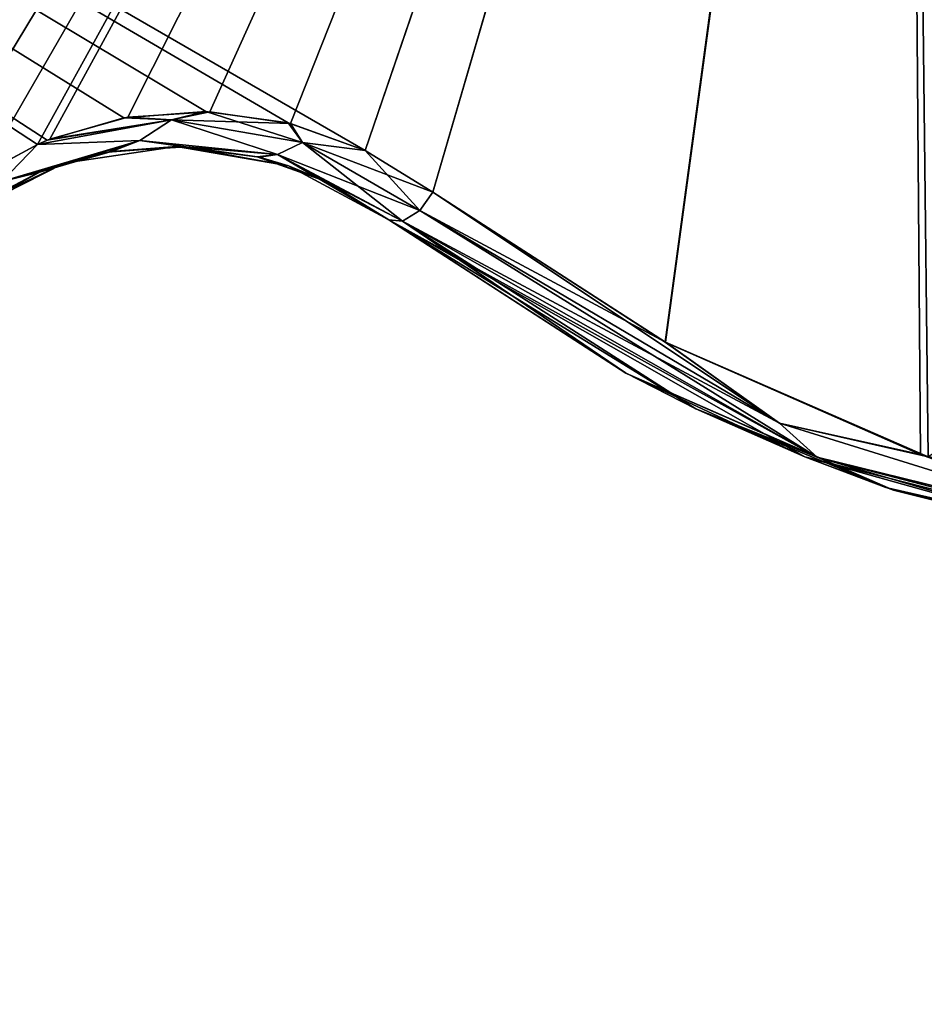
# Model space of a CAD drawing. Header units: millimetres. Extents: x -125 to 125, y -46 to 12.
# Tile 222 of 256: x 77.49 to 80.03, y -40.84 to -38.07. Entities that reach past the tile are written whole.
import ezdxf

# ---------------------------------------------------------------- set-up
doc = ezdxf.new("R2010")
doc.units = ezdxf.units.MM
doc.header["$LTSCALE"] = 26.699852
for name, color, linetype in [('125', 7, 'CONTINUOUS'), ('174', 7, 'CONTINUOUS'), ('182', 7, 'CONTINUOUS'), ('183', 7, 'CONTINUOUS'), ('215', 7, 'CONTINUOUS'), ('216', 7, 'CONTINUOUS'), ('237', 7, 'CONTINUOUS'), ('238', 7, 'CONTINUOUS')]:
    doc.layers.add(name, color=color, linetype=linetype)

msp = doc.modelspace()

# ---------------------------------------------------------------- linework, layer by layer
at = {"layer": '125', "linetype": 'CONTINUOUS'}
for points in [[(79.6941, -39.3003, -48.1913), (78.5254, -38.6337, -46.2155), (78.5254, -38.6337, -48.1913), (79.6941, -39.3003, -48.1913)], [(79.6941, -39.3003, -36.2338), (78.5254, -38.6337, -36.2338), (79.6941, -39.3003, -48.1913), (79.6941, -39.3003, -36.2338)], [(78.5254, -38.6337, -36.2338), (78.5254, -38.6337, -46.2155), (79.6941, -39.3003, -48.1913), (78.5254, -38.6337, -36.2338)], [(79.6941, -39.3003, -60.1489), (78.5254, -38.6337, -60.1489), (79.6941, -39.3003, -72.1064), (79.6941, -39.3003, -60.1489)], [(78.5254, -38.6337, -60.1489), (78.5254, -38.6337, -70.1305), (79.6941, -39.3003, -72.1064), (78.5254, -38.6337, -60.1489)], [(79.6941, -39.3003, -72.1064), (78.5254, -38.6337, -70.1305), (78.5254, -38.6337, -72.1064), (79.6941, -39.3003, -72.1064)], [(79.6941, -39.3003, -48.1913), (78.5254, -38.6337, -48.1913), (79.6941, -39.3003, -60.1489), (79.6941, -39.3003, -48.1913)], [(78.5254, -38.6337, -48.1913), (78.5254, -38.6337, -58.173), (79.6941, -39.3003, -60.1489), (78.5254, -38.6337, -48.1913)], [(79.6941, -39.3003, -60.1489), (78.5254, -38.6337, -58.173), (78.5254, -38.6337, -60.1489), (79.6941, -39.3003, -60.1489)], [(79.6941, -39.3003, -84.0639), (78.5254, -38.6337, -72.1064), (78.5254, -38.6337, -82.0881), (79.6941, -39.3003, -84.0639)], [(79.6941, -39.3003, -84.0639), (79.6941, -39.3003, -72.1064), (78.5254, -38.6337, -72.1064), (79.6941, -39.3003, -84.0639)], [(78.5254, -38.6337, -84.0639), (79.6941, -39.3003, -84.0639), (78.5254, -38.6337, -82.0881), (78.5254, -38.6337, -84.0639)], [(79.6941, -39.3003, 59.4263), (78.5254, -38.6337, 59.4263), (79.6941, -39.3003, 47.4688), (79.6941, -39.3003, 59.4263)], [(78.5254, -38.6337, 59.4263), (78.5254, -38.6337, 49.4446), (79.6941, -39.3003, 47.4688), (78.5254, -38.6337, 59.4263)], [(79.6941, -39.3003, 47.4688), (78.5254, -38.6337, 49.4446), (78.5254, -38.6337, 47.4688), (79.6941, -39.3003, 47.4688)], [(79.6941, -39.3003, -84.0639), (78.5254, -38.6337, -84.0639), (79.1916, -39.0644, -95.4617), (79.6941, -39.3003, -84.0639)], [(78.5254, -38.6337, -84.0639), (78.5254, -38.6337, -94.0456), (79.1916, -39.0644, -95.4617), (78.5254, -38.6337, -84.0639)], [(78.5254, -38.6337, -94.0456), (78.5254, -38.6337, -96.0095), (79.1916, -39.0644, -95.4617), (78.5254, -38.6337, -94.0456)], [(79.6941, -39.3003, 71.3838), (78.5254, -38.6337, 71.3838), (79.6941, -39.3003, 59.4263), (79.6941, -39.3003, 71.3838)], [(78.5254, -38.6337, 71.3838), (78.5254, -38.6337, 61.4021), (79.6941, -39.3003, 59.4263), (78.5254, -38.6337, 71.3838)], [(79.6941, -39.3003, 59.4263), (78.5254, -38.6337, 61.4021), (78.5254, -38.6337, 59.4263), (79.6941, -39.3003, 59.4263)], [(79.6941, -39.3003, 83.3413), (78.5254, -38.6337, 85.3172), (78.5254, -38.6337, 83.3413), (79.6941, -39.3003, 83.3413)], [(78.5254, -38.6337, 95.2989), (78.5254, -38.6337, 85.3172), (79.6941, -39.3003, 83.3413), (78.5254, -38.6337, 95.2989)], [(79.388, -39.1647, 95.2994), (78.5254, -38.6337, 95.2989), (79.6941, -39.3003, 83.3413), (79.388, -39.1647, 95.2994)], [(79.388, -39.1647, 95.2994), (78.5254, -38.6337, 96.0095), (78.5254, -38.6337, 95.2989), (79.388, -39.1647, 95.2994)], [(79.1907, -39.0639, 95.4625), (78.5254, -38.6337, 96.0095), (79.388, -39.1647, 95.2994), (79.1907, -39.0639, 95.4625)], [(79.6941, -39.3003, 83.3413), (78.5254, -38.6337, 83.3413), (79.6941, -39.3003, 71.3838), (79.6941, -39.3003, 83.3413)], [(78.5254, -38.6337, 83.3413), (78.5254, -38.6337, 73.3597), (79.6941, -39.3003, 71.3838), (78.5254, -38.6337, 83.3413)], [(79.6941, -39.3003, 71.3838), (78.5254, -38.6337, 73.3597), (78.5254, -38.6337, 71.3838), (79.6941, -39.3003, 71.3838)], [(79.6941, -39.3003, -0.3613), (78.5254, -38.6337, -0.3613), (79.6941, -39.3003, -12.3188), (79.6941, -39.3003, -0.3613)], [(78.5254, -38.6337, -0.3613), (78.5254, -38.6337, -10.343), (79.6941, -39.3003, -12.3188), (78.5254, -38.6337, -0.3613)], [(79.6941, -39.3003, -12.3188), (78.5254, -38.6337, -10.343), (78.5254, -38.6337, -12.3188), (79.6941, -39.3003, -12.3188)], [(79.6941, -39.3003, 11.5962), (78.5254, -38.6337, 11.5962), (79.6941, -39.3003, -0.3613), (79.6941, -39.3003, 11.5962)], [(78.5254, -38.6337, 11.5962), (78.5254, -38.6337, 1.6146), (79.6941, -39.3003, -0.3613), (78.5254, -38.6337, 11.5962)], [(79.6941, -39.3003, -0.3613), (78.5254, -38.6337, 1.6146), (78.5254, -38.6337, -0.3613), (79.6941, -39.3003, -0.3613)], [(79.6941, -39.3003, -24.2763), (78.5254, -38.6337, -24.2763), (79.6941, -39.3003, -36.2338), (79.6941, -39.3003, -24.2763)], [(78.5254, -38.6337, -24.2763), (78.5254, -38.6337, -34.258), (79.6941, -39.3003, -36.2338), (78.5254, -38.6337, -24.2763)], [(79.6941, -39.3003, -36.2338), (78.5254, -38.6337, -34.258), (78.5254, -38.6337, -36.2338), (79.6941, -39.3003, -36.2338)], [(79.6941, -39.3003, -12.3188), (78.5254, -38.6337, -12.3188), (79.6941, -39.3003, -24.2763), (79.6941, -39.3003, -12.3188)], [(78.5254, -38.6337, -12.3188), (78.5254, -38.6337, -22.3005), (79.6941, -39.3003, -24.2763), (78.5254, -38.6337, -12.3188)], [(79.6941, -39.3003, -24.2763), (78.5254, -38.6337, -22.3005), (78.5254, -38.6337, -24.2763), (79.6941, -39.3003, -24.2763)], [(79.6941, -39.3003, 35.5113), (78.5254, -38.6337, 35.5113), (79.6941, -39.3003, 23.5538), (79.6941, -39.3003, 35.5113)], [(78.5254, -38.6337, 35.5113), (78.5254, -38.6337, 25.5296), (79.6941, -39.3003, 23.5538), (78.5254, -38.6337, 35.5113)], [(79.6941, -39.3003, 47.4688), (78.5254, -38.6337, 47.4688), (79.6941, -39.3003, 35.5113), (79.6941, -39.3003, 47.4688)], [(78.5254, -38.6337, 47.4688), (78.5254, -38.6337, 37.4871), (79.6941, -39.3003, 35.5113), (78.5254, -38.6337, 47.4688)], [(79.6941, -39.3003, 35.5113), (78.5254, -38.6337, 37.4871), (78.5254, -38.6337, 35.5113), (79.6941, -39.3003, 35.5113)], [(78.5254, -38.6337, 23.5538), (78.5254, -38.6337, 13.5721), (79.6941, -39.3003, 11.5962), (78.5254, -38.6337, 23.5538)], [(79.6941, -39.3003, 11.5962), (78.5254, -38.6337, 13.5721), (78.5254, -38.6337, 11.5962), (79.6941, -39.3003, 11.5962)], [(79.6941, -39.3003, 23.5538), (78.5254, -38.6337, 25.5296), (78.5254, -38.6337, 23.5538), (79.6941, -39.3003, 23.5538)], [(79.6941, -39.3003, 23.5538), (78.5254, -38.6337, 23.5538), (79.6941, -39.3003, 11.5962), (79.6941, -39.3003, 23.5538)], [(79.9434, -39.3932, -94.838), (79.6941, -39.3003, -84.0639), (79.1916, -39.0644, -95.4617), (79.9434, -39.3932, -94.838)], [(79.9214, -39.3856, 94.8563), (79.388, -39.1647, 95.2994), (79.6941, -39.3003, 83.3413), (79.9214, -39.3856, 94.8563)], [(80.9983, -39.631, -36.2338), (79.6941, -39.3003, -36.2338), (80.9983, -39.631, -48.1913), (80.9983, -39.631, -36.2338)], [(80.9983, -39.631, -48.1913), (79.6941, -39.3003, -36.2338), (79.6941, -39.3003, -48.1913), (80.9983, -39.631, -48.1913)], [(80.9983, -39.631, -60.1489), (79.6941, -39.3003, -60.1489), (80.9983, -39.631, -72.1064), (80.9983, -39.631, -60.1489)], [(80.9983, -39.631, -72.1064), (79.6941, -39.3003, -60.1489), (79.6941, -39.3003, -72.1064), (80.9983, -39.631, -72.1064)], [(80.9983, -39.631, -48.1913), (79.6941, -39.3003, -48.1913), (80.9983, -39.631, -60.1489), (80.9983, -39.631, -48.1913)], [(80.9983, -39.631, -60.1489), (79.6941, -39.3003, -48.1913), (79.6941, -39.3003, -60.1489), (80.9983, -39.631, -60.1489)], [(80.7614, -39.5983, -94.1515), (79.6941, -39.3003, -84.0639), (79.9434, -39.3932, -94.838), (80.7614, -39.5983, -94.1515)], [(79.6941, -39.3003, -84.0639), (80.9983, -39.631, -84.0639), (79.6941, -39.3003, -72.1064), (79.6941, -39.3003, -84.0639)], [(80.9983, -39.631, 71.3838), (79.6941, -39.3003, 71.3838), (80.9983, -39.631, 59.4263), (80.9983, -39.631, 71.3838)], [(80.9983, -39.631, -84.0639), (79.6941, -39.3003, -84.0639), (80.7614, -39.5983, -94.1515), (80.9983, -39.631, -84.0639)], [(80.9983, -39.631, -84.0639), (80.9983, -39.631, -72.1064), (79.6941, -39.3003, -72.1064), (80.9983, -39.631, -84.0639)], [(80.9983, -39.631, 59.4263), (79.6941, -39.3003, 59.4263), (80.9983, -39.631, 47.4688), (80.9983, -39.631, 59.4263)], [(80.9983, -39.631, 47.4688), (79.6941, -39.3003, 59.4263), (79.6941, -39.3003, 47.4688), (80.9983, -39.631, 47.4688)], [(80.9983, -39.631, 59.4263), (79.6941, -39.3003, 71.3838), (79.6941, -39.3003, 59.4263), (80.9983, -39.631, 59.4263)], [(80.9983, -39.631, 83.3413), (79.9214, -39.3856, 94.8563), (79.6941, -39.3003, 83.3413), (80.9983, -39.631, 83.3413)], [(80.9983, -39.631, 71.3838), (79.6941, -39.3003, 83.3413), (79.6941, -39.3003, 71.3838), (80.9983, -39.631, 71.3838)], [(80.9983, -39.631, 83.3413), (79.6941, -39.3003, 83.3413), (80.9983, -39.631, 71.3838), (80.9983, -39.631, 83.3413)], [(80.9983, -39.631, -0.3613), (79.6941, -39.3003, -0.3613), (80.9983, -39.631, -12.3188), (80.9983, -39.631, -0.3613)], [(80.9983, -39.631, -12.3188), (79.6941, -39.3003, -0.3613), (79.6941, -39.3003, -12.3188), (80.9983, -39.631, -12.3188)], [(80.9983, -39.631, -0.3613), (79.6941, -39.3003, 11.5962), (79.6941, -39.3003, -0.3613), (80.9983, -39.631, -0.3613)], [(80.9983, -39.631, -24.2763), (79.6941, -39.3003, -24.2763), (80.9983, -39.631, -36.2338), (80.9983, -39.631, -24.2763)], [(80.9983, -39.631, -36.2338), (79.6941, -39.3003, -24.2763), (79.6941, -39.3003, -36.2338), (80.9983, -39.631, -36.2338)], [(80.9983, -39.631, -12.3188), (79.6941, -39.3003, -12.3188), (80.9983, -39.631, -24.2763), (80.9983, -39.631, -12.3188)], [(80.9983, -39.631, -24.2763), (79.6941, -39.3003, -12.3188), (79.6941, -39.3003, -24.2763), (80.9983, -39.631, -24.2763)], [(80.9983, -39.631, 35.5113), (79.6941, -39.3003, 35.5113), (80.9983, -39.631, 23.5538), (80.9983, -39.631, 35.5113)], [(80.9983, -39.631, 23.5538), (79.6941, -39.3003, 35.5113), (79.6941, -39.3003, 23.5538), (80.9983, -39.631, 23.5538)], [(80.9983, -39.631, 47.4688), (79.6941, -39.3003, 47.4688), (80.9983, -39.631, 35.5113), (80.9983, -39.631, 47.4688)], [(80.9983, -39.631, 35.5113), (79.6941, -39.3003, 47.4688), (79.6941, -39.3003, 35.5113), (80.9983, -39.631, 35.5113)], [(80.9983, -39.631, 11.5962), (79.6941, -39.3003, 23.5538), (79.6941, -39.3003, 11.5962), (80.9983, -39.631, 11.5962)], [(80.9983, -39.631, 11.5962), (79.6941, -39.3003, 11.5962), (80.9983, -39.631, -0.3613), (80.9983, -39.631, 11.5962)], [(80.9983, -39.631, 23.5538), (79.6941, -39.3003, 23.5538), (80.9983, -39.631, 11.5962), (80.9983, -39.631, 23.5538)], [(80.7202, -39.5914, 94.1863), (79.9214, -39.3856, 94.8563), (80.9983, -39.631, 83.3413), (80.7202, -39.5914, 94.1863)]]:
    msp.add_3dface(points, dxfattribs=at)
at = {"layer": '174', "linetype": 'CONTINUOUS'}
for points in [[(77.7368, -38.4443, 96.7176), (77.5414, -38.5013, 96.8886), (77.6139, -38.4751, 85.3172), (77.7368, -38.4443, 96.7176)], [(77.7471, -38.4425, -96.7086), (77.6139, -38.4751, -94.0456), (77.5483, -38.4985, -96.8825), (77.7471, -38.4425, -96.7086)], [(77.9297, -38.4279, 49.4446), (77.6139, -38.4751, 49.4446), (77.9297, -38.4279, 37.4871), (77.9297, -38.4279, 49.4446)], [(77.9297, -38.4279, 25.5296), (77.6139, -38.4751, 25.5296), (77.9297, -38.4279, 13.5721), (77.9297, -38.4279, 25.5296)], [(77.9297, -38.4279, 25.5296), (77.6139, -38.4751, 37.4871), (77.6139, -38.4751, 25.5296), (77.9297, -38.4279, 25.5296)], [(77.9297, -38.4279, 37.4871), (77.6139, -38.4751, 49.4446), (77.6139, -38.4751, 37.4871), (77.9297, -38.4279, 37.4871)], [(77.9297, -38.4279, 37.4871), (77.6139, -38.4751, 37.4871), (77.9297, -38.4279, 25.5296), (77.9297, -38.4279, 37.4871)], [(77.9297, -38.4279, 13.5721), (77.6139, -38.4751, 25.5296), (77.6139, -38.4751, 13.5721), (77.9297, -38.4279, 13.5721)], [(77.9297, -38.4279, -10.343), (77.6139, -38.4751, -10.343), (77.9297, -38.4279, -22.3005), (77.9297, -38.4279, -10.343)], [(77.9297, -38.4279, -10.343), (77.6139, -38.4751, 1.6146), (77.6139, -38.4751, -10.343), (77.9297, -38.4279, -10.343)], [(77.9297, -38.4279, -22.3005), (77.6139, -38.4751, -10.343), (77.6139, -38.4751, -22.3005), (77.9297, -38.4279, -22.3005)], [(77.9297, -38.4279, -34.258), (77.6139, -38.4751, -34.258), (77.9297, -38.4279, -46.2155), (77.9297, -38.4279, -34.258)], [(77.9297, -38.4279, -34.258), (77.6139, -38.4751, -22.3005), (77.6139, -38.4751, -34.258), (77.9297, -38.4279, -34.258)], [(77.9297, -38.4279, -22.3005), (77.6139, -38.4751, -22.3005), (77.9297, -38.4279, -34.258), (77.9297, -38.4279, -22.3005)], [(77.9297, -38.4279, 13.5721), (77.6139, -38.4751, 13.5721), (77.9297, -38.4279, 1.6146), (77.9297, -38.4279, 13.5721)], [(77.9297, -38.4279, 1.6146), (77.6139, -38.4751, 1.6146), (77.9297, -38.4279, -10.343), (77.9297, -38.4279, 1.6146)], [(77.9297, -38.4279, 1.6146), (77.6139, -38.4751, 13.5721), (77.6139, -38.4751, 1.6146), (77.9297, -38.4279, 1.6146)], [(77.9297, -38.4279, 73.3597), (77.6139, -38.4751, 85.3172), (77.6139, -38.4751, 73.3597), (77.9297, -38.4279, 73.3597)], [(77.9297, -38.4279, 85.3172), (77.6139, -38.4751, 85.3172), (77.9297, -38.4279, 73.3597), (77.9297, -38.4279, 85.3172)], [(77.6139, -38.4751, -94.0456), (77.9297, -38.4279, -94.0456), (77.6139, -38.4751, -82.0881), (77.6139, -38.4751, -94.0456)], [(77.9297, -38.4279, 61.4021), (77.6139, -38.4751, 73.3597), (77.6139, -38.4751, 61.4021), (77.9297, -38.4279, 61.4021)], [(77.9297, -38.4279, -58.173), (77.6139, -38.4751, -46.2155), (77.6139, -38.4751, -58.173), (77.9297, -38.4279, -58.173)], [(77.9297, -38.4279, 73.3597), (77.6139, -38.4751, 73.3597), (77.9297, -38.4279, 61.4021), (77.9297, -38.4279, 73.3597)], [(77.9297, -38.4279, -82.0881), (77.6139, -38.4751, -70.1305), (77.6139, -38.4751, -82.0881), (77.9297, -38.4279, -82.0881)], [(77.9297, -38.4279, -94.0456), (77.9297, -38.4279, -82.0881), (77.6139, -38.4751, -82.0881), (77.9297, -38.4279, -94.0456)], [(77.9297, -38.4279, -46.2155), (77.6139, -38.4751, -46.2155), (77.9297, -38.4279, -58.173), (77.9297, -38.4279, -46.2155)], [(77.9297, -38.4279, 85.3172), (77.7368, -38.4443, 96.7176), (77.6139, -38.4751, 85.3172), (77.9297, -38.4279, 85.3172)], [(77.9297, -38.4279, -94.0456), (77.6139, -38.4751, -94.0456), (77.7471, -38.4425, -96.7086), (77.9297, -38.4279, -94.0456)], [(77.9297, -38.4279, -70.1305), (77.6139, -38.4751, -58.173), (77.6139, -38.4751, -70.1305), (77.9297, -38.4279, -70.1305)], [(77.9297, -38.4279, -46.2155), (77.6139, -38.4751, -34.258), (77.6139, -38.4751, -46.2155), (77.9297, -38.4279, -46.2155)], [(77.9297, -38.4279, 49.4446), (77.6139, -38.4751, 61.4021), (77.6139, -38.4751, 49.4446), (77.9297, -38.4279, 49.4446)], [(77.9297, -38.4279, 61.4021), (77.6139, -38.4751, 61.4021), (77.9297, -38.4279, 49.4446), (77.9297, -38.4279, 61.4021)], [(77.9297, -38.4279, -58.173), (77.6139, -38.4751, -58.173), (77.9297, -38.4279, -70.1305), (77.9297, -38.4279, -58.173)], [(77.9297, -38.4279, -70.1305), (77.6139, -38.4751, -70.1305), (77.9297, -38.4279, -82.0881), (77.9297, -38.4279, -70.1305)], [(77.9459, -38.4283, 96.5328), (77.7368, -38.4443, 96.7176), (77.9297, -38.4279, 85.3172), (77.9459, -38.4283, 96.5328)], [(77.9561, -38.4286, -96.5237), (77.9297, -38.4279, -94.0456), (77.7471, -38.4425, -96.7086), (77.9561, -38.4286, -96.5237)], [(78.2441, -38.4827, 49.4446), (77.9297, -38.4279, 49.4446), (78.2441, -38.4827, 37.4871), (78.2441, -38.4827, 49.4446)], [(78.2441, -38.4827, 25.5296), (77.9297, -38.4279, 37.4871), (77.9297, -38.4279, 25.5296), (78.2441, -38.4827, 25.5296)], [(78.2441, -38.4827, 13.5721), (77.9297, -38.4279, 25.5296), (77.9297, -38.4279, 13.5721), (78.2441, -38.4827, 13.5721)], [(78.2441, -38.4827, 25.5296), (77.9297, -38.4279, 25.5296), (78.2441, -38.4827, 13.5721), (78.2441, -38.4827, 25.5296)], [(78.2441, -38.4827, 37.4871), (77.9297, -38.4279, 49.4446), (77.9297, -38.4279, 37.4871), (78.2441, -38.4827, 37.4871)], [(78.2441, -38.4827, 37.4871), (77.9297, -38.4279, 37.4871), (78.2441, -38.4827, 25.5296), (78.2441, -38.4827, 37.4871)], [(78.2441, -38.4827, -22.3005), (77.9297, -38.4279, -10.343), (77.9297, -38.4279, -22.3005), (78.2441, -38.4827, -22.3005)], [(78.2441, -38.4827, -10.343), (77.9297, -38.4279, -10.343), (78.2441, -38.4827, -22.3005), (78.2441, -38.4827, -10.343)], [(78.2441, -38.4827, -34.258), (77.9297, -38.4279, -34.258), (78.2441, -38.4827, -46.2155), (78.2441, -38.4827, -34.258)], [(78.2441, -38.4827, -46.2155), (77.9297, -38.4279, -34.258), (77.9297, -38.4279, -46.2155), (78.2441, -38.4827, -46.2155)], [(78.2441, -38.4827, -34.258), (77.9297, -38.4279, -22.3005), (77.9297, -38.4279, -34.258), (78.2441, -38.4827, -34.258)], [(78.2441, -38.4827, -22.3005), (77.9297, -38.4279, -22.3005), (78.2441, -38.4827, -34.258), (78.2441, -38.4827, -22.3005)], [(78.2441, -38.4827, 1.6146), (77.9297, -38.4279, 13.5721), (77.9297, -38.4279, 1.6146), (78.2441, -38.4827, 1.6146)], [(78.2441, -38.4827, 13.5721), (77.9297, -38.4279, 13.5721), (78.2441, -38.4827, 1.6146), (78.2441, -38.4827, 13.5721)], [(78.2441, -38.4827, -10.343), (77.9297, -38.4279, 1.6146), (77.9297, -38.4279, -10.343), (78.2441, -38.4827, -10.343)], [(78.2441, -38.4827, 1.6146), (77.9297, -38.4279, 1.6146), (78.2441, -38.4827, -10.343), (78.2441, -38.4827, 1.6146)], [(78.2441, -38.4827, 73.3597), (77.9297, -38.4279, 85.3172), (77.9297, -38.4279, 73.3597), (78.2441, -38.4827, 73.3597)], [(78.2441, -38.4827, 85.3172), (77.9297, -38.4279, 85.3172), (78.2441, -38.4827, 73.3597), (78.2441, -38.4827, 85.3172)], [(78.2441, -38.4827, 85.3172), (77.9459, -38.4283, 96.5328), (77.9297, -38.4279, 85.3172), (78.2441, -38.4827, 85.3172)], [(78.2441, -38.4827, 61.4021), (77.9297, -38.4279, 73.3597), (77.9297, -38.4279, 61.4021), (78.2441, -38.4827, 61.4021)], [(78.2441, -38.4827, 73.3597), (77.9297, -38.4279, 73.3597), (78.2441, -38.4827, 61.4021), (78.2441, -38.4827, 73.3597)], [(78.2441, -38.4827, -94.0456), (78.2441, -38.4827, -82.0881), (77.9297, -38.4279, -82.0881), (78.2441, -38.4827, -94.0456)], [(78.2441, -38.4827, -58.173), (77.9297, -38.4279, -46.2155), (77.9297, -38.4279, -58.173), (78.2441, -38.4827, -58.173)], [(78.2441, -38.4827, -94.0456), (77.9297, -38.4279, -94.0456), (78.1622, -38.4582, -96.3394), (78.2441, -38.4827, -94.0456)], [(77.9297, -38.4279, -94.0456), (78.2441, -38.4827, -94.0456), (77.9297, -38.4279, -82.0881), (77.9297, -38.4279, -94.0456)], [(78.1622, -38.4582, -96.3394), (77.9297, -38.4279, -94.0456), (77.9561, -38.4286, -96.5237), (78.1622, -38.4582, -96.3394)], [(78.2441, -38.4827, -46.2155), (77.9297, -38.4279, -46.2155), (78.2441, -38.4827, -58.173), (78.2441, -38.4827, -46.2155)], [(78.2441, -38.4827, 49.4446), (77.9297, -38.4279, 61.4021), (77.9297, -38.4279, 49.4446), (78.2441, -38.4827, 49.4446)], [(78.2441, -38.4827, 61.4021), (77.9297, -38.4279, 61.4021), (78.2441, -38.4827, 49.4446), (78.2441, -38.4827, 61.4021)], [(78.2441, -38.4827, -70.1305), (77.9297, -38.4279, -58.173), (77.9297, -38.4279, -70.1305), (78.2441, -38.4827, -70.1305)], [(78.2441, -38.4827, -58.173), (77.9297, -38.4279, -58.173), (78.2441, -38.4827, -70.1305), (78.2441, -38.4827, -58.173)], [(78.2441, -38.4827, -70.1305), (77.9297, -38.4279, -70.1305), (78.2441, -38.4827, -82.0881), (78.2441, -38.4827, -70.1305)], [(78.2441, -38.4827, -82.0881), (77.9297, -38.4279, -70.1305), (77.9297, -38.4279, -82.0881), (78.2441, -38.4827, -82.0881)], [(78.1557, -38.4566, 96.3452), (77.9459, -38.4283, 96.5328), (78.2441, -38.4827, 85.3172), (78.1557, -38.4566, 96.3452)], [(77.6139, -38.4751, 49.4446), (77.3292, -38.6193, 61.4021), (77.3292, -38.6193, 49.4446), (77.6139, -38.4751, 49.4446)], [(77.6139, -38.4751, 25.5296), (77.3292, -38.6193, 25.5296), (77.6139, -38.4751, 13.5721), (77.6139, -38.4751, 25.5296)], [(77.6139, -38.4751, 37.4871), (77.3292, -38.6193, 37.4871), (77.6139, -38.4751, 25.5296), (77.6139, -38.4751, 37.4871)], [(77.6139, -38.4751, 25.5296), (77.3292, -38.6193, 37.4871), (77.3292, -38.6193, 25.5296), (77.6139, -38.4751, 25.5296)], [(77.6139, -38.4751, 49.4446), (77.3292, -38.6193, 49.4446), (77.6139, -38.4751, 37.4871), (77.6139, -38.4751, 49.4446)], [(77.6139, -38.4751, 37.4871), (77.3292, -38.6193, 49.4446), (77.3292, -38.6193, 37.4871), (77.6139, -38.4751, 37.4871)], [(77.6139, -38.4751, -10.343), (77.3292, -38.6193, -10.343), (77.6139, -38.4751, -22.3005), (77.6139, -38.4751, -10.343)], [(77.6139, -38.4751, -10.343), (77.3292, -38.6193, 1.6146), (77.3292, -38.6193, -10.343), (77.6139, -38.4751, -10.343)], [(77.6139, -38.4751, -34.258), (77.3292, -38.6193, -22.3005), (77.3292, -38.6193, -34.258), (77.6139, -38.4751, -34.258)], [(77.6139, -38.4751, -22.3005), (77.3292, -38.6193, -22.3005), (77.6139, -38.4751, -34.258), (77.6139, -38.4751, -22.3005)], [(77.6139, -38.4751, -22.3005), (77.3292, -38.6193, -10.343), (77.3292, -38.6193, -22.3005), (77.6139, -38.4751, -22.3005)], [(77.6139, -38.4751, 1.6146), (77.3292, -38.6193, 1.6146), (77.6139, -38.4751, -10.343), (77.6139, -38.4751, 1.6146)], [(77.6139, -38.4751, 13.5721), (77.3292, -38.6193, 25.5296), (77.3292, -38.6193, 13.5721), (77.6139, -38.4751, 13.5721)], [(77.6139, -38.4751, 1.6146), (77.3292, -38.6193, 13.5721), (77.3292, -38.6193, 1.6146), (77.6139, -38.4751, 1.6146)], [(77.6139, -38.4751, 13.5721), (77.3292, -38.6193, 13.5721), (77.6139, -38.4751, 1.6146), (77.6139, -38.4751, 13.5721)], [(77.6139, -38.4751, 85.3172), (77.3292, -38.6193, 85.3172), (77.6139, -38.4751, 73.3597), (77.6139, -38.4751, 85.3172)], [(77.6139, -38.4751, 61.4021), (77.3292, -38.6193, 73.3597), (77.3292, -38.6193, 61.4021), (77.6139, -38.4751, 61.4021)], [(77.6139, -38.4751, 73.3597), (77.3292, -38.6193, 73.3597), (77.6139, -38.4751, 61.4021), (77.6139, -38.4751, 73.3597)], [(77.6139, -38.4751, -82.0881), (77.3292, -38.6193, -70.1305), (77.3292, -38.6193, -82.0881), (77.6139, -38.4751, -82.0881)], [(77.6139, -38.4751, 73.3597), (77.3292, -38.6193, 85.3172), (77.3292, -38.6193, 73.3597), (77.6139, -38.4751, 73.3597)], [(77.6139, -38.4751, -46.2155), (77.3292, -38.6193, -46.2155), (77.6139, -38.4751, -58.173), (77.6139, -38.4751, -46.2155)], [(77.6139, -38.4751, 85.3172), (77.3688, -38.5919, 97.0379), (77.3292, -38.6193, 85.3172), (77.6139, -38.4751, 85.3172)], [(77.6139, -38.4751, -94.0456), (77.6139, -38.4751, -82.0881), (77.3292, -38.6193, -82.0881), (77.6139, -38.4751, -94.0456)], [(77.3292, -38.6193, -94.0456), (77.6139, -38.4751, -94.0456), (77.3292, -38.6193, -82.0881), (77.3292, -38.6193, -94.0456)], [(77.6139, -38.4751, -94.0456), (77.3292, -38.6193, -94.0456), (77.5483, -38.4985, -96.8825), (77.6139, -38.4751, -94.0456)], [(77.6139, -38.4751, -58.173), (77.3292, -38.6193, -58.173), (77.6139, -38.4751, -70.1305), (77.6139, -38.4751, -58.173)], [(77.6139, -38.4751, -34.258), (77.3292, -38.6193, -34.258), (77.6139, -38.4751, -46.2155), (77.6139, -38.4751, -34.258)], [(77.6139, -38.4751, -46.2155), (77.3292, -38.6193, -34.258), (77.3292, -38.6193, -46.2155), (77.6139, -38.4751, -46.2155)], [(77.6139, -38.4751, 61.4021), (77.3292, -38.6193, 61.4021), (77.6139, -38.4751, 49.4446), (77.6139, -38.4751, 61.4021)], [(77.6139, -38.4751, -70.1305), (77.3292, -38.6193, -70.1305), (77.6139, -38.4751, -82.0881), (77.6139, -38.4751, -70.1305)], [(77.6139, -38.4751, -70.1305), (77.3292, -38.6193, -58.173), (77.3292, -38.6193, -70.1305), (77.6139, -38.4751, -70.1305)], [(77.6139, -38.4751, -58.173), (77.3292, -38.6193, -46.2155), (77.3292, -38.6193, -58.173), (77.6139, -38.4751, -58.173)], [(77.5414, -38.5013, 96.8886), (77.3688, -38.5919, 97.0379), (77.6139, -38.4751, 85.3172), (77.5414, -38.5013, 96.8886)], [(78.3526, -38.5274, 96.1674), (78.1557, -38.4566, 96.3452), (78.2441, -38.4827, 85.3172), (78.3526, -38.5274, 96.1674)], [(78.3528, -38.5275, -96.1671), (78.2441, -38.4827, -94.0456), (78.1622, -38.4582, -96.3394), (78.3528, -38.5275, -96.1671)], [(77.5483, -38.4985, -96.8825), (77.3292, -38.6193, -94.0456), (77.3711, -38.5904, -97.0359), (77.5483, -38.4985, -96.8825)], [(78.5254, -38.6337, -22.3005), (78.5254, -38.6337, -12.3188), (78.2441, -38.4827, -10.343), (78.5254, -38.6337, -22.3005)], [(78.5254, -38.6337, -24.2763), (78.5254, -38.6337, -22.3005), (78.2441, -38.4827, -22.3005), (78.5254, -38.6337, -24.2763)], [(78.5254, -38.6337, -22.3005), (78.2441, -38.4827, -10.343), (78.2441, -38.4827, -22.3005), (78.5254, -38.6337, -22.3005)], [(78.5254, -38.6337, -34.258), (78.5254, -38.6337, -24.2763), (78.2441, -38.4827, -22.3005), (78.5254, -38.6337, -34.258)], [(78.5254, -38.6337, -36.2338), (78.5254, -38.6337, -34.258), (78.2441, -38.4827, -34.258), (78.5254, -38.6337, -36.2338)], [(78.5254, -38.6337, -34.258), (78.2441, -38.4827, -22.3005), (78.2441, -38.4827, -34.258), (78.5254, -38.6337, -34.258)], [(78.5254, -38.6337, 11.5962), (78.5254, -38.6337, 13.5721), (78.2441, -38.4827, 13.5721), (78.5254, -38.6337, 11.5962)], [(78.5254, -38.6337, 13.5721), (78.5254, -38.6337, 23.5538), (78.2441, -38.4827, 25.5296), (78.5254, -38.6337, 13.5721)], [(78.5254, -38.6337, 25.5296), (78.2441, -38.4827, 37.4871), (78.2441, -38.4827, 25.5296), (78.5254, -38.6337, 25.5296)], [(78.5254, -38.6337, 13.5721), (78.2441, -38.4827, 25.5296), (78.2441, -38.4827, 13.5721), (78.5254, -38.6337, 13.5721)], [(78.5254, -38.6337, 23.5538), (78.5254, -38.6337, 25.5296), (78.2441, -38.4827, 25.5296), (78.5254, -38.6337, 23.5538)], [(78.5254, -38.6337, 1.6146), (78.5254, -38.6337, 11.5962), (78.2441, -38.4827, 13.5721), (78.5254, -38.6337, 1.6146)], [(78.5254, -38.6337, -0.3613), (78.5254, -38.6337, 1.6146), (78.2441, -38.4827, 1.6146), (78.5254, -38.6337, -0.3613)], [(78.5254, -38.6337, 1.6146), (78.2441, -38.4827, 13.5721), (78.2441, -38.4827, 1.6146), (78.5254, -38.6337, 1.6146)], [(78.5254, -38.6337, -10.343), (78.5254, -38.6337, -0.3613), (78.2441, -38.4827, 1.6146), (78.5254, -38.6337, -10.343)], [(78.5254, -38.6337, 25.5296), (78.5254, -38.6337, 35.5113), (78.2441, -38.4827, 37.4871), (78.5254, -38.6337, 25.5296)], [(78.5254, -38.6337, -12.3188), (78.5254, -38.6337, -10.343), (78.2441, -38.4827, -10.343), (78.5254, -38.6337, -12.3188)], [(78.5254, -38.6337, -10.343), (78.2441, -38.4827, 1.6146), (78.2441, -38.4827, -10.343), (78.5254, -38.6337, -10.343)], [(78.5254, -38.6337, -58.173), (78.2441, -38.4827, -46.2155), (78.2441, -38.4827, -58.173), (78.5254, -38.6337, -58.173)], [(78.5254, -38.6337, -60.1489), (78.5254, -38.6337, -58.173), (78.2441, -38.4827, -58.173), (78.5254, -38.6337, -60.1489)], [(78.5254, -38.6337, -58.173), (78.5254, -38.6337, -48.1913), (78.2441, -38.4827, -46.2155), (78.5254, -38.6337, -58.173)], [(78.5254, -38.6337, -46.2155), (78.2441, -38.4827, -34.258), (78.2441, -38.4827, -46.2155), (78.5254, -38.6337, -46.2155)], [(78.5254, -38.6337, -48.1913), (78.5254, -38.6337, -46.2155), (78.2441, -38.4827, -46.2155), (78.5254, -38.6337, -48.1913)], [(78.5254, -38.6337, -46.2155), (78.5254, -38.6337, -36.2338), (78.2441, -38.4827, -34.258), (78.5254, -38.6337, -46.2155)], [(78.5254, -38.6337, -70.1305), (78.5254, -38.6337, -60.1489), (78.2441, -38.4827, -58.173), (78.5254, -38.6337, -70.1305)], [(78.5254, -38.6337, -82.0881), (78.2441, -38.4827, -70.1305), (78.2441, -38.4827, -82.0881), (78.5254, -38.6337, -82.0881)], [(78.5254, -38.6337, -82.0881), (78.5254, -38.6337, -72.1064), (78.2441, -38.4827, -70.1305), (78.5254, -38.6337, -82.0881)], [(78.5254, -38.6337, -70.1305), (78.2441, -38.4827, -58.173), (78.2441, -38.4827, -70.1305), (78.5254, -38.6337, -70.1305)], [(78.5254, -38.6337, -72.1064), (78.5254, -38.6337, -70.1305), (78.2441, -38.4827, -70.1305), (78.5254, -38.6337, -72.1064)], [(78.5254, -38.6337, 37.4871), (78.2441, -38.4827, 49.4446), (78.2441, -38.4827, 37.4871), (78.5254, -38.6337, 37.4871)], [(78.5254, -38.6337, 73.3597), (78.5254, -38.6337, 83.3413), (78.2441, -38.4827, 85.3172), (78.5254, -38.6337, 73.3597)], [(78.5254, -38.6337, 85.3172), (78.3526, -38.5274, 96.1674), (78.2441, -38.4827, 85.3172), (78.5254, -38.6337, 85.3172)], [(78.5254, -38.6337, 83.3413), (78.5254, -38.6337, 85.3172), (78.2441, -38.4827, 85.3172), (78.5254, -38.6337, 83.3413)], [(78.5254, -38.6337, -84.0639), (78.5254, -38.6337, -82.0881), (78.2441, -38.4827, -82.0881), (78.5254, -38.6337, -84.0639)], [(78.2441, -38.4827, -94.0456), (78.5254, -38.6337, -94.0456), (78.2441, -38.4827, -82.0881), (78.2441, -38.4827, -94.0456)], [(78.5254, -38.6337, -94.0456), (78.5254, -38.6337, -84.0639), (78.2441, -38.4827, -82.0881), (78.5254, -38.6337, -94.0456)], [(78.5254, -38.6337, 35.5113), (78.5254, -38.6337, 37.4871), (78.2441, -38.4827, 37.4871), (78.5254, -38.6337, 35.5113)], [(78.5254, -38.6337, 37.4871), (78.5254, -38.6337, 47.4688), (78.2441, -38.4827, 49.4446), (78.5254, -38.6337, 37.4871)], [(78.5254, -38.6337, 49.4446), (78.2441, -38.4827, 61.4021), (78.2441, -38.4827, 49.4446), (78.5254, -38.6337, 49.4446)], [(78.5254, -38.6337, 47.4688), (78.5254, -38.6337, 49.4446), (78.2441, -38.4827, 49.4446), (78.5254, -38.6337, 47.4688)], [(78.5254, -38.6337, 49.4446), (78.5254, -38.6337, 59.4263), (78.2441, -38.4827, 61.4021), (78.5254, -38.6337, 49.4446)], [(78.5254, -38.6337, 61.4021), (78.2441, -38.4827, 73.3597), (78.2441, -38.4827, 61.4021), (78.5254, -38.6337, 61.4021)], [(78.5254, -38.6337, 59.4263), (78.5254, -38.6337, 61.4021), (78.2441, -38.4827, 61.4021), (78.5254, -38.6337, 59.4263)], [(78.5254, -38.6337, 61.4021), (78.5254, -38.6337, 71.3838), (78.2441, -38.4827, 73.3597), (78.5254, -38.6337, 61.4021)], [(78.5254, -38.6337, 73.3597), (78.2441, -38.4827, 85.3172), (78.2441, -38.4827, 73.3597), (78.5254, -38.6337, 73.3597)], [(78.5254, -38.6337, 71.3838), (78.5254, -38.6337, 73.3597), (78.2441, -38.4827, 73.3597), (78.5254, -38.6337, 71.3838)], [(78.5254, -38.6337, -96.0095), (78.2441, -38.4827, -94.0456), (78.3528, -38.5275, -96.1671), (78.5254, -38.6337, -96.0095)], [(78.5254, -38.6337, -96.0095), (78.5254, -38.6337, -94.0456), (78.2441, -38.4827, -94.0456), (78.5254, -38.6337, -96.0095)], [(78.5254, -38.6337, 85.3172), (78.5254, -38.6337, 95.2989), (78.3526, -38.5274, 96.1674), (78.5254, -38.6337, 85.3172)], [(78.5254, -38.6337, 95.2989), (78.5254, -38.6337, 96.0095), (78.3526, -38.5274, 96.1674), (78.5254, -38.6337, 95.2989)]]:
    msp.add_3dface(points, dxfattribs=at)
at = {"layer": '182', "color": 7, "linetype": 'CONTINUOUS'}
for points in [[(70.7786, -33.9986, -102.1203), (79.9791, -33.9986, -95.0869), (71.4233, -40.5441, -101.5309), (70.7786, -33.9986, -102.1203)], [(71.4233, -40.5441, -101.5309), (79.9791, -33.9986, -95.0869), (72.2133, -40.7581, -100.9659), (71.4233, -40.5441, -101.5309)], [(72.2133, -40.7581, -100.9659), (79.9791, -33.9986, -95.0869), (73.0397, -40.838, -100.3679), (72.2133, -40.7581, -100.9659)], [(73.0397, -40.838, -100.3679), (79.9791, -33.9986, -95.0869), (73.8695, -40.7771, -99.7602), (73.0397, -40.838, -100.3679)], [(73.8695, -40.7771, -99.7602), (79.9791, -33.9986, -95.0869), (74.6688, -40.5797, -99.1676), (73.8695, -40.7771, -99.7602)], [(74.6688, -40.5797, -99.1676), (79.9791, -33.9986, -95.0869), (75.4074, -40.2603, -98.6142), (74.6688, -40.5797, -99.1676)], [(75.4074, -40.2603, -98.6142), (79.9791, -33.9986, -95.0869), (76.0625, -39.8407, -98.119), (75.4074, -40.2603, -98.6142)], [(76.0625, -39.8407, -98.119), (79.9791, -33.9986, -95.0869), (76.621, -39.3457, -97.6945), (76.0625, -39.8407, -98.119)], [(76.621, -39.3457, -97.6945), (79.9791, -33.9986, -95.0869), (77.0851, -38.7895, -97.3411), (76.621, -39.3457, -97.6945)], [(77.0851, -38.7895, -97.3411), (79.9791, -33.9986, -95.0869), (77.3788, -38.5084, -97.1141), (77.0851, -38.7895, -97.3411)], [(77.3788, -38.5084, -97.1141), (79.9791, -33.9986, -95.0869), (77.5387, -38.422, -96.9884), (77.3788, -38.5084, -97.1141)], [(77.5387, -38.422, -96.9884), (79.9791, -33.9986, -95.0869), (77.5739, -38.4073, -96.9606), (77.5387, -38.422, -96.9884)], [(77.5739, -38.4073, -96.9606), (79.9791, -33.9986, -95.0869), (77.7926, -38.3457, -96.7865), (77.5739, -38.4073, -96.9606)], [(77.7926, -38.3457, -96.7865), (79.9791, -33.9986, -95.0869), (78.0228, -38.3304, -96.6014), (77.7926, -38.3457, -96.7865)], [(78.0228, -38.3304, -96.6014), (79.9791, -33.9986, -95.0869), (78.2497, -38.363, -96.417), (78.0228, -38.3304, -96.6014)], [(78.2497, -38.363, -96.417), (79.9791, -33.9986, -95.0869), (78.4595, -38.4393, -96.2446), (78.2497, -38.363, -96.417)], [(78.4595, -38.4393, -96.2446), (79.9791, -33.9986, -95.0869), (78.6495, -38.5561, -96.0868), (78.4595, -38.4393, -96.2446)], [(78.6495, -38.5561, -96.0868), (79.9791, -33.9986, -95.0869), (79.3029, -38.9781, -95.5386), (78.6495, -38.5561, -96.0868)], [(79.3029, -38.9781, -95.5386), (79.9791, -33.9986, -95.0869), (80.0403, -39.3003, -94.9144), (79.3029, -38.9781, -95.5386)], [(79.9791, -33.9986, -95.0869), (88.4848, -33.9986, -87.2274), (80.0403, -39.3003, -94.9144), (79.9791, -33.9986, -95.0869)]]:
    msp.add_3dface(points, dxfattribs=at)
at = {"layer": '183', "color": 7, "linetype": 'CONTINUOUS'}
for points in [[(77.5388, -38.422, 96.9883), (70.7759, -33.9986, 102.1223), (77.3763, -38.51, 97.1161), (77.5388, -38.422, 96.9883)], [(77.5662, -38.4104, 96.9667), (70.7759, -33.9986, 102.1223), (77.5388, -38.422, 96.9883), (77.5662, -38.4104, 96.9667)], [(77.7813, -38.3477, 96.7956), (70.7759, -33.9986, 102.1223), (77.5662, -38.4104, 96.9667), (77.7813, -38.3477, 96.7956)], [(78.0115, -38.33, 96.6106), (70.7759, -33.9986, 102.1223), (77.7813, -38.3477, 96.7956), (78.0115, -38.33, 96.6106)], [(78.2425, -38.3612, 96.4229), (70.7759, -33.9986, 102.1223), (78.0115, -38.33, 96.6106), (78.2425, -38.3612, 96.4229)], [(78.4592, -38.4391, 96.2449), (70.7759, -33.9986, 102.1223), (78.2425, -38.3612, 96.4229), (78.4592, -38.4391, 96.2449)], [(79.9765, -33.9986, 95.0891), (70.7759, -33.9986, 102.1223), (78.4592, -38.4391, 96.2449), (79.9765, -33.9986, 95.0891)], [(78.6495, -38.5561, 96.0868), (79.9765, -33.9986, 95.0891), (78.4592, -38.4391, 96.2449), (78.6495, -38.5561, 96.0868)], [(79.3021, -38.9776, 95.5394), (79.9765, -33.9986, 95.0891), (78.6495, -38.5561, 96.0868), (79.3021, -38.9776, 95.5394)], [(80.0187, -39.2929, 94.9328), (79.9765, -33.9986, 95.0891), (79.3021, -38.9776, 95.5394), (80.0187, -39.2929, 94.9328)], [(80.8022, -39.4946, 94.2622), (79.9765, -33.9986, 95.0891), (80.0187, -39.2929, 94.9328), (80.8022, -39.4946, 94.2622)], [(81.6276, -39.5649, 93.5467), (79.9765, -33.9986, 95.0891), (80.8022, -39.4946, 94.2622), (81.6276, -39.5649, 93.5467)], [(82.4625, -39.4937, 92.8132), (79.9765, -33.9986, 95.0891), (81.6276, -39.5649, 93.5467), (82.4625, -39.4937, 92.8132)], [(83.2698, -39.2828, 92.0946), (79.9765, -33.9986, 95.0891), (82.4625, -39.4937, 92.8132), (83.2698, -39.2828, 92.0946)], [(84.0146, -38.9465, 91.4236), (79.9765, -33.9986, 95.0891), (83.2698, -39.2828, 92.0946), (84.0146, -38.9465, 91.4236)], [(84.6699, -38.5098, 90.8275), (79.9765, -33.9986, 95.0891), (84.0146, -38.9465, 91.4236), (84.6699, -38.5098, 90.8275)], [(85.2207, -38.0021, 90.323), (79.9765, -33.9986, 95.0891), (84.6699, -38.5098, 90.8275), (85.2207, -38.0021, 90.323)]]:
    msp.add_3dface(points, dxfattribs=at)
at = {"layer": '215', "linetype": 'CONTINUOUS'}
for points in [[(78.0115, -38.33, 96.6106), (77.7813, -38.3477, 96.7956), (77.9156, -38.3528, 96.6844), (78.0115, -38.33, 96.6106)], [(78.0115, -38.33, 96.6106), (77.9156, -38.3528, 96.6844), (78.283, -38.4168, 96.3768), (78.0115, -38.33, 96.6106)], [(78.2425, -38.3612, 96.4229), (78.0115, -38.33, 96.6106), (78.283, -38.4168, 96.3768), (78.2425, -38.3612, 96.4229)], [(77.5388, -38.422, 96.9883), (77.8261, -38.4109, 96.7171), (77.9156, -38.3528, 96.6844), (77.5388, -38.422, 96.9883)], [(77.5662, -38.4104, 96.9667), (77.5388, -38.422, 96.9883), (77.9156, -38.3528, 96.6844), (77.5662, -38.4104, 96.9667)], [(77.7813, -38.3477, 96.7956), (77.5662, -38.4104, 96.9667), (77.9156, -38.3528, 96.6844), (77.7813, -38.3477, 96.7956)], [(77.8261, -38.4109, 96.7171), (78.2132, -38.4505, 96.3784), (77.9156, -38.3528, 96.6844), (77.8261, -38.4109, 96.7171)], [(77.9156, -38.3528, 96.6844), (78.2132, -38.4505, 96.3784), (78.283, -38.4168, 96.3768), (77.9156, -38.3528, 96.6844)], [(78.4592, -38.4391, 96.2449), (78.2425, -38.3612, 96.4229), (78.283, -38.4168, 96.3768), (78.4592, -38.4391, 96.2449)], [(77.5388, -38.422, 96.9883), (77.3763, -38.51, 97.1161), (77.4392, -38.5259, 97.044), (77.5388, -38.422, 96.9883)], [(77.5388, -38.422, 96.9883), (77.4392, -38.5259, 97.044), (77.8261, -38.4109, 96.7171), (77.5388, -38.422, 96.9883)], [(77.4392, -38.5259, 97.044), (77.7368, -38.4443, 96.7176), (77.8261, -38.4109, 96.7171), (77.4392, -38.5259, 97.044)], [(77.7368, -38.4443, 96.7176), (77.9459, -38.4283, 96.5328), (77.8261, -38.4109, 96.7171), (77.7368, -38.4443, 96.7176)], [(77.8261, -38.4109, 96.7171), (78.1557, -38.4566, 96.3452), (78.2132, -38.4505, 96.3784), (77.8261, -38.4109, 96.7171)], [(77.9459, -38.4283, 96.5328), (78.1557, -38.4566, 96.3452), (77.8261, -38.4109, 96.7171), (77.9459, -38.4283, 96.5328)], [(78.2132, -38.4505, 96.3784), (78.5644, -38.6379, 96.0599), (78.283, -38.4168, 96.3768), (78.2132, -38.4505, 96.3784)], [(78.4592, -38.4391, 96.2449), (78.283, -38.4168, 96.3768), (78.6123, -38.6079, 96.0898), (78.4592, -38.4391, 96.2449)], [(78.283, -38.4168, 96.3768), (78.5644, -38.6379, 96.0599), (78.6123, -38.6079, 96.0898), (78.283, -38.4168, 96.3768)], [(77.5414, -38.5013, 96.8886), (77.7368, -38.4443, 96.7176), (77.4392, -38.5259, 97.044), (77.5414, -38.5013, 96.8886)], [(78.6495, -38.5561, 96.0868), (78.4592, -38.4391, 96.2449), (78.6123, -38.6079, 96.0898), (78.6495, -38.5561, 96.0868)], [(78.1557, -38.4566, 96.3452), (78.3526, -38.5274, 96.1674), (78.2132, -38.4505, 96.3784), (78.1557, -38.4566, 96.3452)], [(78.2132, -38.4505, 96.3784), (78.5254, -38.6337, 96.0095), (78.5644, -38.6379, 96.0599), (78.2132, -38.4505, 96.3784)], [(78.3526, -38.5274, 96.1674), (78.5254, -38.6337, 96.0095), (78.2132, -38.4505, 96.3784), (78.3526, -38.5274, 96.1674)], [(77.3688, -38.5919, 97.0379), (77.5414, -38.5013, 96.8886), (77.4392, -38.5259, 97.044), (77.3688, -38.5919, 97.0379)]]:
    msp.add_3dface(points, dxfattribs=at)
at = {"layer": '216', "linetype": 'CONTINUOUS'}
for points in [[(78.6495, -38.5561, 96.0868), (78.6123, -38.6079, 96.0898), (79.6225, -39.2052, 95.2408), (78.6495, -38.5561, 96.0868)], [(79.3021, -38.9776, 95.5394), (78.6495, -38.5561, 96.0868), (79.6225, -39.2052, 95.2408), (79.3021, -38.9776, 95.5394)], [(78.6123, -38.6079, 96.0898), (78.5644, -38.6379, 96.0599), (79.7287, -39.3012, 95.0806), (78.6123, -38.6079, 96.0898)], [(78.6123, -38.6079, 96.0898), (79.7287, -39.3012, 95.0806), (79.6225, -39.2052, 95.2408), (78.6123, -38.6079, 96.0898)], [(78.5254, -38.6337, 96.0095), (79.1907, -39.0639, 95.4625), (78.5644, -38.6379, 96.0599), (78.5254, -38.6337, 96.0095)], [(78.5644, -38.6379, 96.0599), (79.388, -39.1647, 95.2994), (79.7287, -39.3012, 95.0806), (78.5644, -38.6379, 96.0599)], [(79.1907, -39.0639, 95.4625), (79.388, -39.1647, 95.2994), (78.5644, -38.6379, 96.0599), (79.1907, -39.0639, 95.4625)], [(80.0187, -39.2929, 94.9328), (79.3021, -38.9776, 95.5394), (79.6225, -39.2052, 95.2408), (80.0187, -39.2929, 94.9328)], [(79.388, -39.1647, 95.2994), (79.9214, -39.3856, 94.8563), (79.7287, -39.3012, 95.0806), (79.388, -39.1647, 95.2994)], [(79.6225, -39.2052, 95.2408), (79.7287, -39.3012, 95.0806), (80.6948, -39.5384, 94.3263), (79.6225, -39.2052, 95.2408)], [(80.0187, -39.2929, 94.9328), (79.6225, -39.2052, 95.2408), (80.6948, -39.5384, 94.3263), (80.0187, -39.2929, 94.9328)], [(79.9214, -39.3856, 94.8563), (80.7202, -39.5914, 94.1863), (79.7287, -39.3012, 95.0806), (79.9214, -39.3856, 94.8563)], [(80.7202, -39.5914, 94.1863), (80.9651, -39.6216, 94.0226), (79.7287, -39.3012, 95.0806), (80.7202, -39.5914, 94.1863)], [(79.7287, -39.3012, 95.0806), (80.9651, -39.6216, 94.0226), (80.6948, -39.5384, 94.3263), (79.7287, -39.3012, 95.0806)], [(80.8022, -39.4946, 94.2622), (80.0187, -39.2929, 94.9328), (80.6948, -39.5384, 94.3263), (80.8022, -39.4946, 94.2622)]]:
    msp.add_3dface(points, dxfattribs=at)
at = {"layer": '237', "linetype": 'CONTINUOUS'}
for points in [[(78.6495, -38.5561, -96.0868), (79.3029, -38.9781, -95.5386), (78.6123, -38.6079, -96.0898), (78.6495, -38.5561, -96.0868)], [(79.6225, -39.2052, -95.2408), (78.5644, -38.6379, -96.0599), (78.6123, -38.6079, -96.0898), (79.6225, -39.2052, -95.2408)], [(79.3029, -38.9781, -95.5386), (79.6225, -39.2052, -95.2408), (78.6123, -38.6079, -96.0898), (79.3029, -38.9781, -95.5386)], [(79.1916, -39.0644, -95.4617), (78.5254, -38.6337, -96.0095), (79.7287, -39.3012, -95.0806), (79.1916, -39.0644, -95.4617)], [(79.7287, -39.3012, -95.0806), (78.5254, -38.6337, -96.0095), (78.5644, -38.6379, -96.0599), (79.7287, -39.3012, -95.0806)], [(79.7287, -39.3012, -95.0806), (78.5644, -38.6379, -96.0599), (79.6225, -39.2052, -95.2408), (79.7287, -39.3012, -95.0806)], [(79.3029, -38.9781, -95.5386), (80.0403, -39.3003, -94.9144), (79.6225, -39.2052, -95.2408), (79.3029, -38.9781, -95.5386)], [(79.9434, -39.3932, -94.838), (79.1916, -39.0644, -95.4617), (79.7287, -39.3012, -95.0806), (79.9434, -39.3932, -94.838)], [(80.0403, -39.3003, -94.9144), (80.6948, -39.5384, -94.3263), (79.6225, -39.2052, -95.2408), (80.0403, -39.3003, -94.9144)], [(80.6948, -39.5384, -94.3263), (79.7287, -39.3012, -95.0806), (79.6225, -39.2052, -95.2408), (80.6948, -39.5384, -94.3263)], [(80.9651, -39.6216, -94.0226), (79.7287, -39.3012, -95.0806), (80.6948, -39.5384, -94.3263), (80.9651, -39.6216, -94.0226)], [(80.9651, -39.6216, -94.0226), (79.9434, -39.3932, -94.838), (79.7287, -39.3012, -95.0806), (80.9651, -39.6216, -94.0226)], [(80.7614, -39.5983, -94.1515), (79.9434, -39.3932, -94.838), (80.9651, -39.6216, -94.0226), (80.7614, -39.5983, -94.1515)]]:
    msp.add_3dface(points, dxfattribs=at)
at = {"layer": '238', "linetype": 'CONTINUOUS'}
for points in [[(77.7926, -38.3457, -96.7865), (78.0228, -38.3304, -96.6014), (77.9156, -38.3528, -96.6845), (77.7926, -38.3457, -96.7865)], [(78.0228, -38.3304, -96.6014), (78.2497, -38.363, -96.417), (77.9156, -38.3528, -96.6845), (78.0228, -38.3304, -96.6014)], [(77.5387, -38.422, -96.9884), (77.5739, -38.4073, -96.9606), (77.9156, -38.3528, -96.6845), (77.5387, -38.422, -96.9884)], [(77.8261, -38.4109, -96.7171), (77.5387, -38.422, -96.9884), (77.9156, -38.3528, -96.6845), (77.8261, -38.4109, -96.7171)], [(77.5739, -38.4073, -96.9606), (77.7926, -38.3457, -96.7865), (77.9156, -38.3528, -96.6845), (77.5739, -38.4073, -96.9606)], [(78.2132, -38.4505, -96.3784), (77.8261, -38.4109, -96.7171), (77.9156, -38.3528, -96.6845), (78.2132, -38.4505, -96.3784)], [(78.283, -38.4168, -96.3768), (78.2132, -38.4505, -96.3784), (77.9156, -38.3528, -96.6845), (78.283, -38.4168, -96.3768)], [(78.2497, -38.363, -96.417), (78.283, -38.4168, -96.3768), (77.9156, -38.3528, -96.6845), (78.2497, -38.363, -96.417)], [(78.2497, -38.363, -96.417), (78.4595, -38.4393, -96.2446), (78.283, -38.4168, -96.3768), (78.2497, -38.363, -96.417)], [(77.3788, -38.5084, -97.1141), (77.5387, -38.422, -96.9884), (77.4392, -38.5259, -97.044), (77.3788, -38.5084, -97.1141)], [(77.8261, -38.4109, -96.7171), (77.5483, -38.4985, -96.8825), (77.4392, -38.5259, -97.044), (77.8261, -38.4109, -96.7171)], [(77.5387, -38.422, -96.9884), (77.8261, -38.4109, -96.7171), (77.4392, -38.5259, -97.044), (77.5387, -38.422, -96.9884)], [(77.7471, -38.4425, -96.7086), (77.5483, -38.4985, -96.8825), (77.8261, -38.4109, -96.7171), (77.7471, -38.4425, -96.7086)], [(77.9561, -38.4286, -96.5237), (77.7471, -38.4425, -96.7086), (77.8261, -38.4109, -96.7171), (77.9561, -38.4286, -96.5237)], [(78.2132, -38.4505, -96.3784), (77.9561, -38.4286, -96.5237), (77.8261, -38.4109, -96.7171), (78.2132, -38.4505, -96.3784)], [(78.6123, -38.6079, -96.0898), (78.2132, -38.4505, -96.3784), (78.283, -38.4168, -96.3768), (78.6123, -38.6079, -96.0898)], [(78.6495, -38.5561, -96.0868), (78.6123, -38.6079, -96.0898), (78.283, -38.4168, -96.3768), (78.6495, -38.5561, -96.0868)], [(78.4595, -38.4393, -96.2446), (78.6495, -38.5561, -96.0868), (78.283, -38.4168, -96.3768), (78.4595, -38.4393, -96.2446)], [(78.1622, -38.4582, -96.3394), (77.9561, -38.4286, -96.5237), (78.2132, -38.4505, -96.3784), (78.1622, -38.4582, -96.3394)], [(78.3528, -38.5275, -96.1671), (78.1622, -38.4582, -96.3394), (78.2132, -38.4505, -96.3784), (78.3528, -38.5275, -96.1671)], [(78.5644, -38.6379, -96.0599), (78.3528, -38.5275, -96.1671), (78.2132, -38.4505, -96.3784), (78.5644, -38.6379, -96.0599)], [(78.6123, -38.6079, -96.0898), (78.5644, -38.6379, -96.0599), (78.2132, -38.4505, -96.3784), (78.6123, -38.6079, -96.0898)], [(77.5483, -38.4985, -96.8825), (77.3711, -38.5904, -97.0359), (77.4392, -38.5259, -97.044), (77.5483, -38.4985, -96.8825)], [(78.5254, -38.6337, -96.0095), (78.3528, -38.5275, -96.1671), (78.5644, -38.6379, -96.0599), (78.5254, -38.6337, -96.0095)]]:
    msp.add_3dface(points, dxfattribs=at)

doc.saveas('drawing.dxf')
